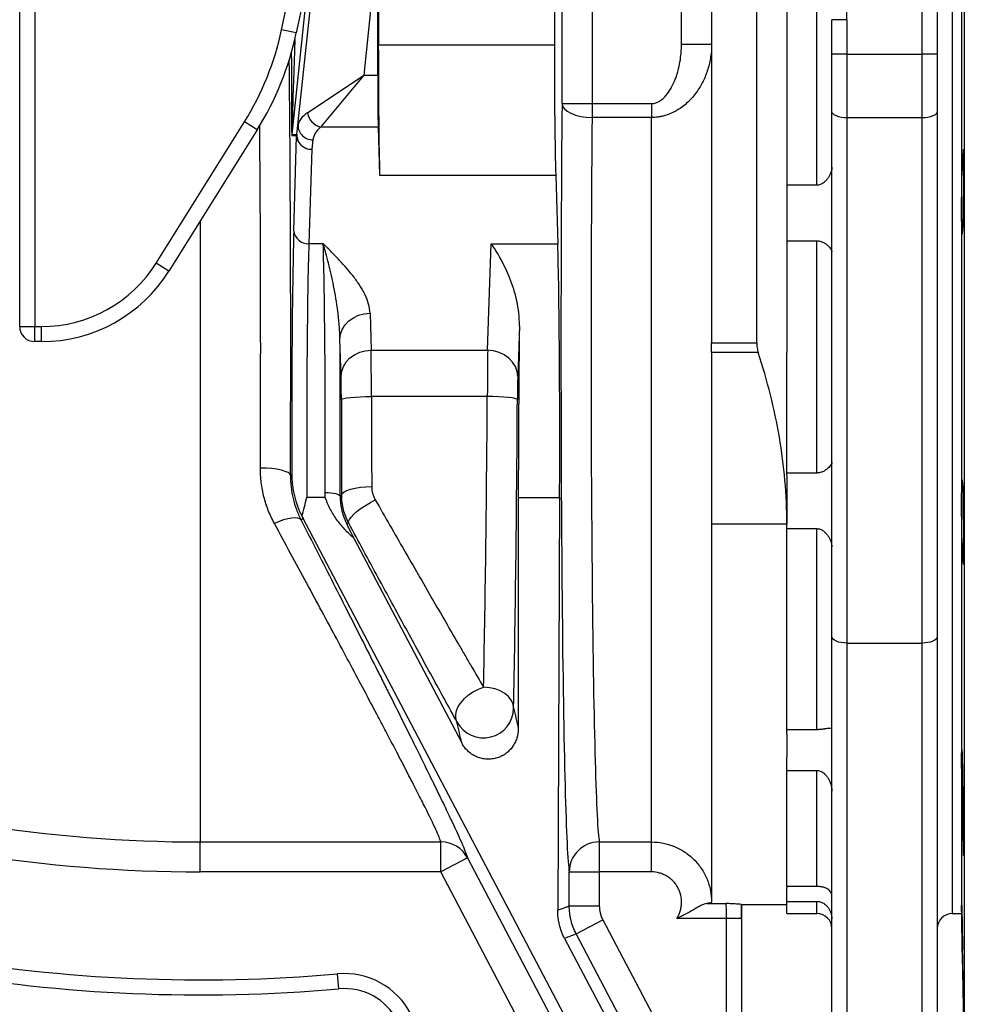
# Model space of a CAD drawing. Header units: millimetres. Extents: x 9 to 1898, y 9 to 2069.
# Tile 5 of 17: x 499 to 813, y 181 to 508. Entities that reach past the tile are written whole.
import ezdxf

# ---------------------------------------------------------------- set-up
doc = ezdxf.new("R2010")
doc.units = ezdxf.units.MM

msp = doc.modelspace()

# ---------------------------------------------------------------- linework, layer by layer
at = {"color": 7, "linetype": 'Continuous', "lineweight": 25}
for p, q in [((798.6, 496.54), (798.6, 640.95)), ((803.6, 640.95), (803.6, 496.54)), ((812.6, 635.95), (812.6, 155.95)), ((498.6, 406.04), (498.6, 595.95)), ((503.6, 595.95), (503.6, 406.04)), ((808.6, 580.95), (808.6, 210.95)), ((811.64, 580.95), (811.64, 210.95)), ((743.6, 400.62), (743.6, 551.34)), ((753.6, 543.74), (753.6, 397.44)), ((585.66, 504.66), (593.84, 543.16)), ((597.89, 538.15), (590.55, 503.62)), ((591.11, 472.96), (597.79, 536.49)), ((617.6, 533.65), (612.97, 489.6)), ((617.6, 489.6), (617.6, 533.65)), ((718.6, 499.92), (718.6, 529.31)), ((617.82, 524.01), (617.82, 499.71)), ((676.34, 524.01), (676.34, 499.71)), ((678.88, 480.17), (678.88, 526.31)), ((688.87, 526.22), (688.87, 480.17)), ((728.6, 517.25), (728.6, 400.62)), ((763.6, 453.01), (763.6, 519.82)), ((773.6, 508.03), (768.6, 508.03)), ((768.6, 496.54), (768.6, 508.03)), ((773.6, 508.03), (773.6, 496.54)), ((590.55, 503.62), (585.66, 504.66)), ((617.82, 499.71), (676.34, 499.71)), ((718.6, 499.92), (728.6, 499.92)), ((773.6, 496.54), (768.6, 496.54)), ((768.6, 477.53), (768.6, 496.54)), ((773.6, 496.54), (798.6, 496.54)), ((773.6, 496.54), (773.6, 475.41)), ((803.6, 496.54), (798.6, 496.54)), ((798.6, 475.41), (798.6, 496.54)), ((803.6, 496.54), (803.6, 477.53)), ((594.24, 477.07), (612.97, 489.6)), ((612.97, 489.6), (598.54, 472.28)), ((612.97, 489.6), (617.6, 489.6)), ((678.88, 480.17), (688.87, 480.17)), ((688.87, 480.17), (688.87, 475.53)), ((688.87, 480.17), (708.6, 480.17)), ((708.6, 480.17), (708.6, 475.53)), ((708.6, 475.53), (688.87, 475.53)), ((708.6, 234.75), (708.6, 475.53)), ((768.6, 302.97), (768.6, 477.53)), ((798.6, 475.41), (773.6, 475.41)), ((773.6, 475.41), (773.6, 300.86)), ((798.6, 300.86), (798.6, 475.41)), ((803.6, 477.53), (803.6, 302.97)), ((543.97, 427.15), (573.31, 474.09)), ((577.55, 471.44), (548.21, 424.5)), ((577.55, 471.44), (573.31, 474.09)), ((590.69, 469.83), (591.11, 472.96)), ((617.78, 472.28), (598.54, 472.28)), ((617.78, 472.28), (618.26, 456.41)), ((590.66, 469.31), (589.05, 469.39)), ((589.07, 469.92), (590.69, 469.83)), ((589.71, 437.91), (590.66, 469.31)), ((596.09, 468.1), (595.66, 464.98)), ((595.66, 464.98), (594.71, 433.58)), ((618.26, 456.41), (676.78, 456.41)), ((676.78, 456.41), (677.47, 433.58)), ((812.02, 457.97), (812.4, 457.97)), ((763.6, 453.01), (753.6, 453.01)), ((812.25, 440.82), (812.02, 440.82)), ((599.49, 433.58), (594.71, 433.58)), ((654.16, 398.16), (655.36, 433.58)), ((655.36, 433.58), (677.47, 433.58)), ((753.6, 434.52), (763.6, 434.52)), ((763.6, 357.37), (763.6, 434.52)), ((548.21, 424.5), (543.97, 427.15)), ((615.06, 410.47), (615.43, 398.16)), ((498.6, 406.04), (503.6, 406.04)), ((503.6, 406.04), (505.89, 406.04)), ((503.6, 401.04), (503.6, 406.04)), ((505.89, 401.04), (505.89, 406.04)), ((664.73, 406.29), (664.16, 389.45)), ((505.89, 401.04), (503.6, 401.04)), ((605.43, 389.5), (605.06, 401.81)), ((728.6, 400.62), (743.6, 400.62)), ((728.6, 397.37), (728.6, 400.62)), ((615.43, 398.16), (654.16, 398.16)), ((744.11, 397.37), (728.6, 397.37)), ((728.6, 397.37), (728.6, 340.44)), ((753.6, 357.37), (753.6, 397.44)), ((654.04, 382.79), (615.52, 382.79)), ((588.61, 356.6), (589.03, 356.94)), ((753.6, 356.52), (753.6, 357.37)), ((763.6, 357.37), (753.6, 357.37)), ((753.6, 356.52), (753.6, 340.44)), ((812.02, 351.07), (812.25, 351.07)), ((600.2, 349.22), (594.06, 349.22)), ((605.15, 349.69), (605.63, 350.06)), ((664.34, 349.22), (664.34, 272.42)), ((664.34, 349.22), (678.08, 349.22)), ((678.08, 349.22), (677.44, 212.13)), ((592.79, 342.3), (592.12, 341.72)), ((751.23, 41.36), (592.79, 342.3)), ((728.6, 340.44), (753.6, 340.44)), ((728.6, 340.44), (728.6, 214.76)), ((753.6, 338.89), (753.6, 340.44)), ((753.6, 338.89), (763.6, 338.89)), ((753.6, 272.07), (753.6, 338.89)), ((763.6, 272.07), (763.6, 338.89)), ((609.71, 335.72), (645.54, 267.67)), ((812.4, 333.93), (812.02, 333.93)), ((768.6, 175.95), (768.6, 302.97)), ((803.6, 302.97), (803.6, 175.95)), ((773.6, 300.86), (798.6, 300.86)), ((763.6, 272.07), (753.6, 272.07)), ((753.6, 270.54), (753.6, 272.07)), ((753.6, 270.54), (753.6, 263.09)), ((753.6, 258.54), (753.6, 263.09)), ((753.6, 258.54), (763.6, 258.54)), ((753.6, 219.97), (753.6, 258.54)), ((763.6, 219.97), (763.6, 258.54)), ((812.02, 256.21), (812.03, 256.21)), ((812.34, 243.66), (812.02, 243.66)), ((558.6, 234.75), (638.61, 234.75)), ((558.6, 224.8), (558.6, 234.75)), ((638.61, 224.8), (638.61, 234.75)), ((691.27, 234.75), (708.6, 234.75)), ((691.27, 234.75), (691.27, 224.8)), ((708.6, 224.8), (708.6, 234.75)), ((647.46, 229.46), (638.61, 224.8)), ((638.61, 224.8), (558.6, 224.8)), ((731.29, 48.69), (638.61, 224.8)), ((681.28, 213.54), (681.28, 224.8)), ((681.28, 224.8), (691.27, 224.8)), ((691.27, 224.8), (691.27, 213.54)), ((708.6, 224.8), (691.27, 224.8)), ((753.6, 219.97), (753.6, 219.55)), ((763.6, 219.97), (753.6, 219.97)), ((753.6, 215.01), (753.6, 219.55)), ((681.28, 213.54), (691.27, 213.54)), ((727.06, 214.33), (733.39, 214.33)), ((738.6, 213.93), (753.6, 213.93)), ((738.6, 157.95), (738.6, 213.93)), ((753.6, 215.01), (763.6, 215.01)), ((753.6, 210.95), (753.6, 215.01)), ((753.6, 210.95), (763.6, 210.95)), ((808.6, 210.95), (811.64, 210.95)), ((811.64, 210.95), (812.6, 155.95)), ((683.58, 204.22), (692.43, 208.88)), ((692.43, 208.88), (776.8, 48.69)), ((733.56, 209.34), (717.02, 209.34)), ((738.56, 209.34), (733.56, 209.34)), ((733.56, 157.95), (733.56, 209.34)), ((738.56, 209.34), (738.56, 157.95)), ((679.74, 202.72), (765.75, 39.35)), ((604.72, 185.96), (604.28, 190.94))]:
    msp.add_line(p, q, dxfattribs=at)
at = {"color": 1, "linetype": 'Continuous', "lineweight": 25}
for p, q in [((594.64, 522.88), (589.07, 469.92)), ((558.6, 441.12), (558.6, 234.75)), ((773.6, 300.86), (773.6, 170.95)), ((798.6, 170.95), (798.6, 300.86)), ((763.6, 210.95), (763.6, 215.01))]:
    msp.add_line(p, q, dxfattribs=at)
at = {"color": 7, "linetype": 'Continuous', "lineweight": 25, "flags": 128}
for points in [[(678.88, 480.17), (679.09, 479.27), (679.68, 478.41), (680.61, 477.61), (681.86, 476.91), (683.37, 476.33), (685.08, 475.9), (686.94, 475.63), (688.87, 475.53)], [(773.6, 475.41), (772.63, 475.45), (771.69, 475.57), (770.82, 475.77), (770.07, 476.03), (769.44, 476.35), (768.98, 476.72), (768.7, 477.11), (768.6, 477.53)], [(803.6, 477.53), (803.51, 477.11), (803.22, 476.72), (802.76, 476.35), (802.14, 476.03), (801.38, 475.77), (800.51, 475.57), (799.58, 475.45), (798.6, 475.41)], [(812.13, 438.9), (812.15, 438.88), (812.18, 439.22), (812.22, 439.91), (812.26, 440.94), (812.3, 442.66), (812.33, 444.33), (812.36, 446.22), (812.38, 448.27), (812.39, 450.41), (812.4, 452.6), (812.41, 454.77), (812.41, 456.86), (812.4, 458.8), (812.39, 460.55), (812.37, 462.05), (812.34, 463.25), (812.31, 464.14), (812.28, 464.68), (812.25, 464.85), (812.21, 464.66), (812.17, 464.1), (812.13, 463.19), (812.1, 461.96), (812.06, 460.45), (812.03, 458.69), (812.02, 457.97), (812.02, 457.97)], [(605.06, 401.81), (605.27, 403.49), (605.85, 405.1), (606.78, 406.59), (608.02, 407.9), (609.53, 408.98), (611.25, 409.79), (613.12, 410.29), (615.06, 410.47)], [(605.43, 389.5), (605.64, 391.18), (606.22, 392.8), (607.15, 394.29), (608.39, 395.6), (609.9, 396.67), (611.63, 397.48), (613.49, 397.98), (615.43, 398.16)], [(664.16, 389.45), (663.96, 391.14), (663.39, 392.76), (662.46, 394.26), (661.22, 395.58), (659.7, 396.66), (657.98, 397.47), (656.11, 397.98), (654.16, 398.16)], [(605.52, 381.82), (605.74, 382.01), (606.33, 382.19), (607.26, 382.35), (608.51, 382.5), (610.02, 382.62), (611.73, 382.72), (613.59, 382.77), (615.52, 382.79)], [(664.04, 381.77), (663.82, 381.96), (663.23, 382.15), (662.3, 382.32), (661.06, 382.47), (659.55, 382.6), (657.83, 382.7), (655.97, 382.76), (654.04, 382.79)], [(588.61, 356.6), (588.39, 357.07), (587.8, 357.51), (586.86, 357.93), (585.62, 358.29), (584.11, 358.6), (582.4, 358.82), (580.54, 358.96), (578.61, 359.02)], [(600.15, 350.88), (601.11, 350.85), (602.04, 350.78), (602.9, 350.67), (603.65, 350.52), (604.28, 350.34), (604.74, 350.14), (605.04, 349.92), (605.15, 349.69)], [(605.63, 350.06), (605.85, 350.6), (606.43, 351.12), (607.37, 351.59), (608.61, 352.02), (610.12, 352.36), (611.84, 352.62), (613.69, 352.79), (615.62, 352.85)], [(812.25, 327.09), (812.26, 327.07), (812.3, 327.41), (812.33, 328.1), (812.35, 329.13), (812.38, 330.85), (812.4, 332.52), (812.41, 334.41), (812.41, 336.46), (812.41, 338.6), (812.4, 340.79), (812.38, 342.96), (812.36, 345.05), (812.34, 346.99), (812.31, 348.73), (812.28, 350.23), (812.24, 351.44), (812.21, 352.33), (812.17, 352.87), (812.13, 353.04), (812.09, 352.85), (812.06, 352.29), (812.02, 351.07), (812.02, 351.07)], [(607.99, 340.69), (607.94, 341.24), (608.21, 341.94), (608.78, 342.75), (609.63, 343.67), (610.74, 344.64), (612.06, 345.64), (613.55, 346.63), (615.16, 347.57), (616.82, 348.44)], [(592.12, 341.72), (591.7, 342.13), (591.03, 342.38), (590.13, 342.47), (589.02, 342.4), (587.74, 342.18), (586.32, 341.8), (584.81, 341.28), (583.26, 340.64)], [(607.99, 340.69), (607.51, 340.3), (607.43, 340.24)], [(773.6, 300.86), (772.63, 300.9), (771.69, 301.02), (770.82, 301.21), (770.07, 301.48), (769.44, 301.8), (768.98, 302.16), (768.7, 302.56), (768.6, 302.97)], [(803.6, 302.97), (803.51, 302.56), (803.22, 302.16), (802.76, 301.8), (802.14, 301.48), (801.38, 301.21), (800.51, 301.02), (799.58, 300.9), (798.6, 300.86)], [(643.96, 274.65), (643.59, 275.79), (643.54, 277.06), (643.82, 278.41), (644.41, 279.79), (645.3, 281.15), (646.46, 282.45), (647.84, 283.65), (649.39, 284.68), (651.06, 285.53), (652.8, 286.16)], [(662.8, 279.28), (662.59, 280.61), (662.01, 281.89), (661.08, 283.07), (659.83, 284.11), (658.32, 284.96), (656.6, 285.61), (654.74, 286.01), (652.8, 286.16)], [(647.46, 229.46), (656.77, 211.76), (694.03, 140.96), (744, 46.01)], [(767.95, 44.03), (758.63, 61.72), (739.99, 97.11), (721.35, 132.5), (702.47, 168.36), (683.58, 204.22)]]:
    msp.add_lwpolyline(points, dxfattribs=at)
at = {"color": 7, "linetype": 'Continuous', "lineweight": 25}
for centre, radius, start, end in [((492.82, 524.39), 94.91, 328, 348), ((492.82, 524.39), 99.91, 328, 348), ((600.35, 478.24), 6.22, 190.8711, 253.1289), ((595.93, 472.92), 4.81, 179.5112, 271.8786), ((594.05, 469.39), 5, 174.0009, 179.9991), ((595.66, 469.31), 5, 174.0009, 179.9991), ((595.4, 469.72), 4.75, 184.9804, 273.2242), ((595.51, 469.79), 4.81, 179.5112, 271.8786), ((594.45, 438.32), 4.75, 184.9804, 273.2242), ((505.89, 450.95), 44.91, 270, 328), ((505.89, 450.95), 49.91, 270, 328), ((503.6, 406.04), 5, 180, 270), ((558.6, 708.93), 474.17, 233.7778, 270), ((558.6, 708.93), 484.12, 233.7778, 270), ((652.79, 279.36), 10.01, 208.0885, 359.5733), ((558.6, 708.93), 520, 245.1619, 275.0399), ((558.6, 708.93), 525, 245.1619, 275.0399), ((638.65, 224.79), 9.97, 27.9608, 90.2472), ((691.27, 224.76), 9.99, 89.9778, 179.743), ((763.6, 205.95), 5, 0, 90), ((808.6, 205.95), 5, 90, 180), ((606.48, 166.03), 25, 27.7657, 95.0399), ((606.48, 166.03), 20, 27.7657, 95.0399)]:
    msp.add_arc(centre, radius, start, end, dxfattribs=at)
for centre, major_axis, ratio, start_param, end_param in [((718.6, 508.03), (0, -55.01), 0.999848, 1.570796, 3.141593), ((618.69, 499.71), (0, 50), 0.017455, 1.570796, 2.617994), ((677.21, 499.71), (0, 50), 0.017455, 1.570796, 2.617994), ((617.95, 489.6), (0, 20), 0.017455, 1.570796, 2.617994), ((681.58, 398.93), (0, 175), 0.017455, 1.08803, 3.041425), ((611.15, 472.28), (20.08, -0.16), 0.432091, 2.576065, 3.08221), ((691.58, 398.93), (0, 165), 0.018513, 1.08803, 3.041425), ((611.15, 467.95), (15.1, 0.77), 0.571093, 2.52844, 3.034585), ((590.41, 368.63), (0, 80), 0.017455, 0.523599, 1.717389), ((595.41, 368.63), (0, 75), 0.018619, 0.523599, 1.832596), ((598.79, 368.63), (0, 75), 0.018619, 4.473431, 5.759587), ((676.81, 368.63), (0, 75), 0.017455, 4.45059, 5.759587), ((665.65, 368.63), (0.34, 75), 0.01686, 1.044781, 1.832672), ((603.79, 368.63), (0, 80), 0.017455, 4.473431, 5.14003), ((615.34, 380.84), (0, 20), 0.008728, 4.810318, 5.759587), ((654.21, 380.84), (0.05, 20), 0.00843, 0.523618, 1.472886), ((605.35, 380.84), (0, 10), 0.017455, 4.810318, 5.759587), ((664.2, 380.79), (0.05, 10), 0.01686, 0.523675, 1.472944), ((608.56, 398.93), (0, 175), 0.017455, 1.668725, 1.853814), ((618.56, 398.93), (0, 165), 0.018513, 1.668725, 1.853814), ((651.18, 398.93), (0.79, 165), 0.017882, 3.960032, 4.614546), ((661.18, 398.88), (0.79, 175), 0.01686, 3.960022, 4.614536), ((733.38, 209.34), (0, 5), 0.03491, 4.712389, 6.217348), ((738.6, 398.93), (0, 185), 0.017455, 3.121475, 3.141593), ((738.38, 209.34), (0, 10), 0.017455, 4.712389, 5.193293)]:
    msp.add_ellipse(centre, major_axis=major_axis, ratio=ratio, start_param=start_param, end_param=end_param, dxfattribs=at)
at = {"color": 1, "linetype": 'Continuous', "lineweight": 25}
for centre, major_axis, ratio, start_param, end_param in [((594.05, 612.92), (4.98, 143), 0.001223, 2.464579, 3.141603), ((585.64, 398.93), (0, 175), 0.017455, 4.468086, 5.291145), ((589.05, 612.92), (0, 143.52), 0.001824, 2.511289, 3.141497), ((575.65, 398.93), (0, 165), 0.018513, 4.468086, 5.176558)]:
    msp.add_ellipse(centre, major_axis=major_axis, ratio=ratio, start_param=start_param, end_param=end_param, dxfattribs=at)
at = {"color": 7, "linetype": 'Continuous', "lineweight": 25}
for points, knots in [([(728.6, 499.92), (728.6, 498.49), (728.49, 497.08), (728.07, 494.29), (727.76, 492.91), (727.13, 490.86), (726.89, 490.18), (726.36, 488.86), (726.07, 488.2), (725.13, 486.29), (724.41, 485.07), (723.15, 483.33), (722.7, 482.76), (721.99, 481.93), (721.74, 481.66), (721.23, 481.13), (720.97, 480.87), (719.64, 479.62), (718.48, 478.72), (716.87, 477.77), (716.54, 477.59), (715.88, 477.24), (715.54, 477.08), (714.52, 476.63), (713.82, 476.38), (712.73, 476.06), (712.37, 475.97), (711.63, 475.81), (711.25, 475.74), (710.12, 475.58), (709.37, 475.53), (708.6, 475.53)], [0, 0, 0, 0, 0.125, 0.125, 0.25, 0.25, 0.3125, 0.3125, 0.375, 0.375, 0.5, 0.5, 0.5625, 0.5625, 0.59375, 0.59375, 0.625, 0.625, 0.75, 0.75, 0.78125, 0.78125, 0.8125, 0.8125, 0.875, 0.875, 0.90625, 0.90625, 0.9375, 0.9375, 1, 1, 1, 1]), ([(708.6, 480.17), (709.11, 480.17), (709.6, 480.25), (710.32, 480.48), (710.56, 480.58), (711.01, 480.79), (711.23, 480.91), (711.86, 481.31), (712.26, 481.63), (712.99, 482.31), (713.33, 482.68), (713.96, 483.45), (714.25, 483.85), (714.8, 484.69), (715.05, 485.12), (715.76, 486.43), (716.17, 487.33), (716.7, 488.72), (716.87, 489.19), (717.18, 490.14), (717.32, 490.62), (717.71, 492.06), (717.92, 493.03), (718.43, 495.95), (718.6, 497.92), (718.6, 499.92)], [0, 0, 0, 0, 0.0625, 0.0625, 0.09375, 0.09375, 0.125, 0.125, 0.1875, 0.1875, 0.25, 0.25, 0.3125, 0.3125, 0.375, 0.375, 0.5, 0.5, 0.5625, 0.5625, 0.625, 0.625, 0.75, 0.75, 1, 1, 1, 1]), ([(768.6, 459.06), (768.6, 458.76), (768.57, 458.45), (768.45, 457.83), (768.36, 457.51), (768.13, 456.89), (767.99, 456.58), (767.66, 455.96), (767.48, 455.65), (767.06, 455.07), (766.83, 454.78), (766.45, 454.38), (766.32, 454.25), (766.04, 454.01), (765.89, 453.89), (765.59, 453.66), (765.43, 453.56), (765.09, 453.37), (764.92, 453.29), (764.55, 453.15), (764.37, 453.1), (763.99, 453.02), (763.8, 453.01), (763.6, 453.01)], [0, 0, 0, 0, 0.125, 0.125, 0.25, 0.25, 0.375, 0.375, 0.5, 0.5, 0.625, 0.625, 0.6875, 0.6875, 0.75, 0.75, 0.8125, 0.8125, 0.875, 0.875, 0.9375, 0.9375, 1, 1, 1, 1]), ([(812.02, 440.82), (812.01, 440.43), (812.01, 440.05), (811.99, 439.36), (811.97, 438.72), (811.96, 438.19), (811.95, 437.84), (811.94, 437.73), (811.93, 437.53), (811.93, 437.43), (811.92, 437.18), (811.91, 437.05), (811.89, 436.89), (811.89, 436.85), (811.88, 436.78), (811.88, 436.75), (811.85, 436.67), (811.84, 436.74), (811.81, 437.05), (811.8, 437.19), (811.79, 437.53), (811.78, 437.74), (811.77, 438.2), (811.76, 438.47), (811.75, 439.06), (811.75, 439.38), (811.74, 440.07), (811.73, 440.44), (811.72, 441.24), (811.72, 441.66), (811.72, 442.52), (811.71, 442.97), (811.71, 443.9), (811.71, 444.38), (811.71, 445.36), (811.71, 445.85), (811.71, 446.85), (811.72, 447.36), (811.72, 448.88), (811.73, 449.88), (811.75, 451.33), (811.75, 451.81), (811.76, 452.73), (811.77, 453.17), (811.78, 453.81), (811.78, 454.02), (811.79, 454.43), (811.79, 454.63), (811.8, 455.21), (811.81, 455.57), (811.83, 456.24), (811.84, 456.55), (811.85, 456.97), (811.85, 457.11), (811.86, 457.36), (811.87, 457.48), (811.88, 457.81), (811.89, 458), (811.9, 458.24), (811.91, 458.31), (811.92, 458.43), (811.92, 458.49), (811.94, 458.72), (811.96, 458.76), (811.98, 458.64), (811.98, 458.6), (811.99, 458.52), (811.99, 458.47), (812.01, 458.3), (812.01, 458.15), (812.02, 457.97)], [0, 0, 0, 0, 0.03125, 0.03125, 0.0625, 0.09375, 0.09375, 0.109375, 0.109375, 0.125, 0.125, 0.15625, 0.15625, 0.171875, 0.171875, 0.1875, 0.1875, 0.25, 0.25, 0.28125, 0.28125, 0.3125, 0.3125, 0.34375, 0.34375, 0.375, 0.375, 0.40625, 0.40625, 0.4375, 0.4375, 0.46875, 0.46875, 0.5, 0.5, 0.53125, 0.53125, 0.5625, 0.5625, 0.625, 0.625, 0.65625, 0.65625, 0.6875, 0.6875, 0.703125, 0.703125, 0.71875, 0.71875, 0.75, 0.75, 0.78125, 0.78125, 0.796875, 0.796875, 0.8125, 0.8125, 0.84375, 0.84375, 0.859375, 0.859375, 0.875, 0.875, 0.9375, 0.9375, 0.953125, 0.953125, 0.96875, 0.96875, 1, 1, 1, 1]), ([(812.02, 440.82), (812.03, 440.56), (812.03, 440.32), (812.05, 439.89), (812.05, 439.71), (812.08, 439.23), (812.09, 439.02), (812.11, 438.92)], [0, 0, 0, 0, 0.25, 0.25, 0.5, 0.5, 1, 1, 1, 1]), ([(615.06, 410.47), (615.03, 411.5), (614.85, 412.52), (614.29, 414.55), (613.91, 415.55), (612.97, 417.53), (612.41, 418.52), (611.48, 419.99), (611.15, 420.48), (610.47, 421.44), (610.12, 421.93), (608.28, 424.32), (606.63, 426.2), (604.02, 428.98), (603.13, 429.9), (601.77, 431.28), (601.09, 431.97), (600.29, 432.78), (599.95, 433.12), (599.72, 433.35), (599.6, 433.47), (599.49, 433.58)], [0, 0, 0, 0, 0.125, 0.125, 0.25, 0.25, 0.375, 0.375, 0.4375, 0.4375, 0.5, 0.5, 0.75, 0.75, 0.875, 0.875, 0.9375, 0.96875, 0.984375, 0.984375, 1, 1, 1, 1]), ([(605.06, 401.81), (605.04, 403.4), (604.95, 404.97), (604.7, 408.06), (604.54, 409.58), (603.97, 414.04), (603.49, 416.87), (602.45, 422.21), (601.88, 424.72), (601.01, 428.23), (600.71, 429.36), (600.25, 430.99), (600.03, 431.79), (599.8, 432.57), (599.64, 433.08), (599.57, 433.33), (599.49, 433.58)], [0, 0, 0, 0, 0.125, 0.125, 0.25, 0.25, 0.5, 0.5, 0.75, 0.75, 0.875, 0.875, 0.9375, 0.96875, 0.96875, 1, 1, 1, 1]), ([(664.73, 406.29), (664.75, 407.76), (664.66, 409.19), (664.35, 411.97), (664.12, 413.32), (663.55, 415.94), (663.21, 417.21), (662.44, 419.68), (662.02, 420.87), (660.68, 424.28), (659.68, 426.37), (658.1, 429.26), (657.56, 430.18), (656.74, 431.5), (656.46, 431.93), (656.05, 432.56), (655.84, 432.87), (655.63, 433.18), (655.49, 433.38), (655.42, 433.48), (655.36, 433.58)], [0, 0, 0, 0, 0.125, 0.125, 0.25, 0.25, 0.375, 0.375, 0.5, 0.5, 0.75, 0.75, 0.875, 0.875, 0.9375, 0.9375, 0.96875, 0.984375, 0.984375, 1, 1, 1, 1]), ([(763.6, 434.52), (763.79, 434.52), (763.99, 434.51), (764.37, 434.46), (764.55, 434.42), (764.92, 434.32), (765.09, 434.27), (765.42, 434.14), (765.59, 434.06), (766.05, 433.83), (766.32, 433.66), (766.83, 433.31), (767.07, 433.12), (767.48, 432.75), (767.67, 432.56), (767.99, 432.2), (768.13, 432.02), (768.47, 431.49), (768.6, 431.18), (768.6, 430.9)], [0, 0, 0, 0, 0.0625, 0.0625, 0.125, 0.125, 0.1875, 0.1875, 0.25, 0.25, 0.375, 0.375, 0.5, 0.5, 0.625, 0.625, 0.75, 0.75, 1, 1, 1, 1]), ([(743.6, 400.62), (743.6, 400.05), (743.65, 399.5), (743.82, 398.41), (743.95, 397.88), (744.11, 397.37)], [0, 0, 0, 0, 0.5, 0.5, 1, 1, 1, 1]), ([(753.6, 340.44), (753.6, 350.17), (752.74, 359.77), (749.51, 378.74), (747.13, 388.1), (744.11, 397.37)], [0, 0, 0, 0, 0.5, 0.5, 1, 1, 1, 1]), ([(768.6, 361), (768.6, 360.86), (768.57, 360.71), (768.45, 360.39), (768.36, 360.22), (768.13, 359.88), (767.99, 359.7), (767.67, 359.33), (767.48, 359.14), (767.06, 358.77), (766.83, 358.59), (766.45, 358.32), (766.32, 358.23), (766.04, 358.07), (765.89, 357.98), (765.59, 357.83), (765.43, 357.76), (765.09, 357.63), (764.92, 357.57), (764.56, 357.47), (764.37, 357.44), (763.99, 357.38), (763.8, 357.37), (763.6, 357.37)], [0, 0, 0, 0, 0.125, 0.125, 0.25, 0.25, 0.375, 0.375, 0.5, 0.5, 0.625, 0.625, 0.6875, 0.6875, 0.75, 0.75, 0.8125, 0.8125, 0.875, 0.875, 0.9375, 0.9375, 1, 1, 1, 1]), ([(583.26, 340.64), (582.5, 342.04), (581.83, 343.47), (580.67, 346.41), (580.19, 347.91), (579.6, 350.22), (579.42, 350.99), (579.12, 352.57), (579, 353.37), (578.7, 355.77), (578.6, 357.39), (578.61, 359.02)], [0, 0, 0, 0, 0.25, 0.25, 0.5, 0.5, 0.625, 0.625, 0.75, 0.75, 1, 1, 1, 1]), ([(589.03, 356.94), (589.03, 356.79), (589.04, 356.64), (589.04, 356.33), (589.06, 355.87), (589.08, 355.42), (589.14, 354.51), (589.2, 353.91), (589.43, 352.13), (589.64, 350.95), (590.21, 348.62), (590.57, 347.46), (591.4, 345.19), (591.89, 344.07), (592.45, 342.96)], [0, 0, 0, 0, 0.03125, 0.03125, 0.0625, 0.125, 0.125, 0.25, 0.25, 0.5, 0.5, 0.75, 0.75, 1, 1, 1, 1]), ([(588.61, 356.6), (588.59, 353.95), (588.9, 351.39), (589.78, 347.66), (590.15, 346.44), (591.03, 344.03), (591.54, 342.86), (592.12, 341.72)], [0, 0, 0, 0, 0.5, 0.5, 0.75, 0.75, 1, 1, 1, 1]), ([(812.02, 333.93), (812.01, 333.75), (812.01, 333.6), (811.99, 333.37), (811.98, 333.28), (811.96, 333.14), (811.94, 333.18), (811.92, 333.45), (811.91, 333.58), (811.89, 333.89), (811.88, 334.08), (811.87, 334.41), (811.86, 334.53), (811.85, 334.79), (811.85, 334.92), (811.84, 335.35), (811.82, 335.97), (811.8, 336.69), (811.79, 337.27), (811.79, 337.47), (811.78, 337.88), (811.78, 338.09), (811.77, 338.73), (811.76, 339.17), (811.75, 339.85), (811.75, 340.09), (811.75, 340.56), (811.74, 340.81), (811.73, 342.02), (811.72, 343.01), (811.72, 344.54), (811.71, 345.05), (811.71, 346.04), (811.71, 346.54), (811.71, 347.51), (811.71, 348), (811.71, 348.93), (811.72, 349.38), (811.72, 350.24), (811.72, 350.66), (811.73, 351.45), (811.74, 351.82), (811.75, 352.52), (811.75, 352.84), (811.76, 353.42), (811.77, 353.69), (811.78, 354.16), (811.79, 354.36), (811.8, 354.7), (811.81, 354.84), (811.84, 355.16), (811.85, 355.23), (811.88, 355.12), (811.89, 355.06), (811.91, 354.85), (811.92, 354.71), (811.93, 354.46), (811.93, 354.37), (811.94, 354.16), (811.95, 354.05), (811.96, 353.7), (811.97, 353.44), (811.98, 352.86), (811.99, 352.54), (812, 352.02), (812.01, 351.83), (812.01, 351.46), (812.02, 351.27), (812.02, 351.07)], [0, 0, 0, 0, 0.03125, 0.03125, 0.0625, 0.0625, 0.125, 0.125, 0.15625, 0.15625, 0.1875, 0.1875, 0.203125, 0.203125, 0.21875, 0.21875, 0.25, 0.28125, 0.28125, 0.296875, 0.296875, 0.3125, 0.3125, 0.34375, 0.34375, 0.359375, 0.359375, 0.375, 0.375, 0.4375, 0.4375, 0.46875, 0.46875, 0.5, 0.5, 0.53125, 0.53125, 0.5625, 0.5625, 0.59375, 0.59375, 0.625, 0.625, 0.65625, 0.65625, 0.6875, 0.6875, 0.71875, 0.71875, 0.75, 0.75, 0.8125, 0.8125, 0.84375, 0.84375, 0.875, 0.875, 0.890625, 0.890625, 0.90625, 0.90625, 0.9375, 0.9375, 0.96875, 0.96875, 0.984375, 0.984375, 1, 1, 1, 1]), ([(615.62, 352.85), (615.63, 352.07), (615.73, 351.32), (616.03, 350.21), (616.16, 349.84), (616.46, 349.13), (616.63, 348.78), (616.82, 348.44)], [0, 0, 0, 0, 0.5, 0.5, 0.75, 0.75, 1, 1, 1, 1]), ([(609.71, 335.72), (608.63, 336.63), (607.62, 337.59), (605.73, 339.63), (604.85, 340.7), (603.63, 342.4), (603.25, 342.98), (602.51, 344.16), (602.17, 344.77), (601.52, 346), (601.22, 346.63), (600.81, 347.59), (600.68, 347.91), (600.49, 348.4), (600.43, 348.56), (600.31, 348.89), (600.26, 349.05), (600.2, 349.22)], [0, 0, 0, 0, 0.25, 0.25, 0.5, 0.5, 0.625, 0.625, 0.75, 0.75, 0.875, 0.875, 0.9375, 0.9375, 0.96875, 0.96875, 1, 1, 1, 1]), ([(605.15, 349.69), (605.14, 347.99), (605.34, 346.36), (605.92, 343.99), (606.15, 343.21), (606.73, 341.69), (607.06, 340.95), (607.43, 340.24)], [0, 0, 0, 0, 0.5, 0.5, 0.75, 0.75, 1, 1, 1, 1]), ([(607.99, 340.69), (607.22, 342.13), (606.64, 343.64), (606.14, 345.6), (606.05, 346), (605.9, 346.8), (605.83, 347.21), (605.68, 348.42), (605.63, 349.24), (605.63, 350.06)], [0, 0, 0, 0, 0.5, 0.5, 0.625, 0.625, 0.75, 0.75, 1, 1, 1, 1]), ([(616.82, 348.44), (620.08, 342.74), (623.28, 337.16), (629.56, 326.25), (632.63, 320.92), (638.64, 310.51), (641.58, 305.44), (645.17, 299.26), (645.88, 298.03), (647.3, 295.59), (648, 294.38), (650.09, 290.8), (651.46, 288.45), (652.8, 286.16)], [0, 0, 0, 0, 0.25, 0.25, 0.5, 0.5, 0.75, 0.75, 0.8125, 0.8125, 0.875, 0.875, 1, 1, 1, 1]), ([(638.61, 234.75), (638.37, 235.56), (637.79, 236.95), (636.03, 240.81), (634.84, 243.29), (632.96, 247.06), (632.56, 247.85), (631.74, 249.48), (631.31, 250.32), (629.98, 252.94), (629.02, 254.8), (625.98, 260.69), (623.71, 265.05), (620.58, 271.01), (619.94, 272.23), (618.63, 274.72), (617.96, 275.98), (615.93, 279.82), (614.53, 282.46), (610.21, 290.58), (607.17, 296.28), (602.37, 305.24), (600.73, 308.29), (597.37, 314.53), (595.67, 317.69), (590.48, 327.31), (586.92, 333.89), (583.26, 340.64)], [0, 0, 0, 0, 0.125, 0.125, 0.25, 0.25, 0.28125, 0.28125, 0.3125, 0.3125, 0.375, 0.375, 0.5, 0.5, 0.53125, 0.53125, 0.5625, 0.5625, 0.625, 0.625, 0.75, 0.75, 0.8125, 0.8125, 0.875, 0.875, 1, 1, 1, 1]), ([(592.12, 341.72), (595.82, 334.51), (599.39, 327.51), (606.3, 313.93), (609.63, 307.35), (614.45, 297.83), (616.02, 294.71), (618.33, 290.12), (619.09, 288.6), (620.59, 285.62), (621.33, 284.15), (624.94, 276.94), (627.63, 271.54), (632.58, 261.54), (634.85, 256.93), (637.4, 251.69), (637.9, 250.66), (638.86, 248.68), (639.32, 247.72), (640.65, 244.94), (641.47, 243.23), (643.69, 238.51), (644.87, 235.9), (646.2, 232.83), (646.56, 231.94), (646.99, 230.84), (647.11, 230.51), (647.32, 229.93), (647.4, 229.67), (647.46, 229.46)], [0, 0, 0, 0, 0.125, 0.125, 0.25, 0.25, 0.3125, 0.3125, 0.34375, 0.34375, 0.375, 0.375, 0.5, 0.5, 0.625, 0.625, 0.65625, 0.65625, 0.6875, 0.6875, 0.75, 0.75, 0.875, 0.875, 0.9375, 0.9375, 0.96875, 0.96875, 1, 1, 1, 1]), ([(643.96, 274.65), (641.29, 279.5), (638.53, 284.53), (632.84, 294.92), (629.91, 300.28), (623.91, 311.31), (620.82, 316.98), (616.08, 325.73), (614.48, 328.69), (611.25, 334.65), (609.63, 337.66), (607.99, 340.69)], [0, 0, 0, 0, 0.25, 0.25, 0.5, 0.5, 0.75, 0.75, 0.875, 0.875, 1, 1, 1, 1]), ([(763.6, 338.89), (763.79, 338.89), (763.99, 338.87), (764.37, 338.8), (764.55, 338.74), (764.92, 338.61), (765.09, 338.53), (765.42, 338.34), (765.59, 338.23), (766.05, 337.9), (766.32, 337.65), (766.83, 337.11), (767.07, 336.82), (767.48, 336.23), (767.67, 335.93), (767.99, 335.32), (768.13, 335), (768.47, 334.06), (768.6, 333.44), (768.6, 332.84)], [0, 0, 0, 0, 0.0625, 0.0625, 0.125, 0.125, 0.1875, 0.1875, 0.25, 0.25, 0.375, 0.375, 0.5, 0.5, 0.625, 0.625, 0.75, 0.75, 1, 1, 1, 1]), ([(812.02, 333.93), (812.03, 332.99), (812.05, 332.12), (812.07, 330.94), (812.08, 330.56), (812.1, 329.86), (812.11, 329.54), (812.12, 328.95), (812.13, 328.68), (812.15, 328.32), (812.15, 328.21), (812.16, 328), (812.17, 327.9), (812.19, 327.45), (812.21, 327.22), (812.23, 327.11)], [0, 0, 0, 0, 0.25, 0.25, 0.375, 0.375, 0.5, 0.5, 0.625, 0.625, 0.6875, 0.6875, 0.75, 0.75, 1, 1, 1, 1]), ([(664.34, 272.42), (664.34, 271.32), (664.17, 270.25), (663.75, 268.94), (663.65, 268.68), (663.44, 268.18), (663.32, 267.93), (662.95, 267.2), (662.66, 266.73), (662.17, 266.07), (661.99, 265.85), (661.63, 265.43), (661.44, 265.23), (660.84, 264.65), (660.41, 264.3), (659.49, 263.67), (659, 263.39), (657.98, 262.92), (657.45, 262.73), (656.37, 262.44), (655.8, 262.34), (654.67, 262.24), (654.11, 262.24), (652.99, 262.34), (652.42, 262.44), (651.33, 262.73), (650.81, 262.92), (650.04, 263.27), (649.79, 263.4), (649.3, 263.68), (649.06, 263.82), (648.37, 264.29), (647.94, 264.64), (647.33, 265.22), (647.14, 265.42), (646.77, 265.84), (646.59, 266.05), (646.09, 266.72), (645.8, 267.18), (645.54, 267.67)], [0, 0, 0, 0, 0.125, 0.125, 0.15625, 0.15625, 0.1875, 0.1875, 0.25, 0.25, 0.28125, 0.28125, 0.3125, 0.3125, 0.375, 0.375, 0.4375, 0.4375, 0.5, 0.5, 0.5625, 0.5625, 0.625, 0.625, 0.6875, 0.6875, 0.75, 0.75, 0.78125, 0.78125, 0.8125, 0.8125, 0.875, 0.875, 0.90625, 0.90625, 0.9375, 0.9375, 1, 1, 1, 1]), ([(768.6, 272.3), (768.6, 272.36), (768.57, 272.41), (768.45, 272.48), (768.36, 272.51), (768.13, 272.53), (767.99, 272.53), (767.66, 272.51), (767.48, 272.49), (767.06, 272.43), (766.83, 272.4), (766.45, 272.34), (766.32, 272.32), (766.04, 272.28), (765.89, 272.26), (765.59, 272.21), (765.43, 272.19), (765.09, 272.15), (764.92, 272.14), (764.55, 272.11), (764.37, 272.09), (763.99, 272.08), (763.8, 272.07), (763.6, 272.07)], [0, 0, 0, 0, 0.125, 0.125, 0.25, 0.25, 0.375, 0.375, 0.5, 0.5, 0.625, 0.625, 0.6875, 0.6875, 0.75, 0.75, 0.8125, 0.8125, 0.875, 0.875, 0.9375, 0.9375, 1, 1, 1, 1]), ([(812.02, 243.66), (812.01, 243.73), (812.01, 243.85), (811.99, 244.14), (811.98, 244.31), (811.97, 244.73), (811.96, 244.97), (811.94, 245.52), (811.93, 245.82), (811.92, 246.47), (811.91, 246.82), (811.89, 247.57), (811.88, 247.98), (811.86, 248.82), (811.85, 249.25), (811.84, 250.16), (811.83, 250.63), (811.8, 252.08), (811.79, 253.07), (811.77, 254.33), (811.77, 254.59), (811.76, 255.09), (811.76, 255.35), (811.75, 256.1), (811.75, 256.59), (811.74, 257.33), (811.74, 257.57), (811.73, 258.06), (811.73, 258.3), (811.72, 259.01), (811.72, 259.92), (811.71, 260.76), (811.71, 261.37), (811.71, 261.56), (811.71, 261.95), (811.71, 262.13), (811.71, 262.66), (811.71, 262.99), (811.71, 263.45), (811.71, 263.6), (811.72, 263.87), (811.72, 264.01), (811.72, 264.62), (811.73, 264.99), (811.75, 265.34), (811.75, 265.43), (811.76, 265.52), (811.77, 265.54), (811.78, 265.5), (811.79, 265.44), (811.8, 265.26), (811.81, 265.14), (811.83, 264.82), (811.84, 264.64), (811.85, 264.19), (811.86, 263.94), (811.88, 263.37), (811.89, 263.07), (811.91, 262.39), (811.92, 262.03), (811.93, 261.26), (811.94, 260.85), (811.96, 260), (811.97, 259.56), (811.99, 258.17), (812.01, 257.2), (812.02, 256.21)], [0, 0, 0, 0, 0.03125, 0.03125, 0.0625, 0.0625, 0.09375, 0.09375, 0.125, 0.125, 0.15625, 0.15625, 0.1875, 0.1875, 0.21875, 0.21875, 0.25, 0.25, 0.3125, 0.3125, 0.328125, 0.328125, 0.34375, 0.34375, 0.375, 0.375, 0.390625, 0.390625, 0.40625, 0.40625, 0.4375, 0.46875, 0.46875, 0.484375, 0.484375, 0.5, 0.5, 0.53125, 0.53125, 0.546875, 0.546875, 0.5625, 0.5625, 0.625, 0.625, 0.65625, 0.65625, 0.6875, 0.6875, 0.71875, 0.71875, 0.75, 0.75, 0.78125, 0.78125, 0.8125, 0.8125, 0.84375, 0.84375, 0.875, 0.875, 0.90625, 0.90625, 0.9375, 0.9375, 1, 1, 1, 1]), ([(763.6, 258.54), (763.79, 258.54), (763.99, 258.52), (764.37, 258.45), (764.55, 258.39), (764.92, 258.25), (765.09, 258.17), (765.42, 257.98), (765.59, 257.87), (766.05, 257.52), (766.32, 257.25), (766.83, 256.68), (767.07, 256.36), (767.48, 255.72), (767.67, 255.38), (767.99, 254.68), (768.13, 254.32), (768.47, 253.21), (768.6, 252.46), (768.6, 251.69)], [0, 0, 0, 0, 0.0625, 0.0625, 0.125, 0.125, 0.1875, 0.1875, 0.25, 0.25, 0.375, 0.375, 0.5, 0.5, 0.625, 0.625, 0.75, 0.75, 1, 1, 1, 1]), ([(812.35, 230.26), (812.35, 230.25), (812.36, 230.21), (812.38, 230.53), (812.4, 231.21), (812.41, 232.34), (812.41, 233.84), (812.41, 235.66), (812.4, 237.55), (812.38, 239.61), (812.36, 241.77), (812.34, 243.97), (812.31, 246.15), (812.27, 248.24), (812.24, 250.2), (812.2, 251.95), (812.16, 253.46), (812.12, 254.67), (812.09, 255.56), (812.05, 256.1), (812.03, 256.23), (812.02, 256.21), (812.02, 256.21)], [0, 0, 0, 0, 0.021658, 0.074784, 0.127902, 0.181021, 0.247269, 0.30038, 0.353491, 0.406601, 0.459712, 0.512825, 0.565939, 0.61906, 0.67218, 0.725308, 0.778436, 0.831568, 0.884699, 0.937831, 0.990962, 1, 1, 1, 1]), ([(812.02, 243.66), (812.03, 243.25), (812.03, 242.84), (812.04, 242.03), (812.05, 241.62), (812.07, 240.4), (812.08, 239.62), (812.1, 238.47), (812.1, 238.09), (812.12, 237.35), (812.12, 236.98), (812.15, 235.93), (812.16, 235.27), (812.18, 234.35), (812.19, 234.06), (812.2, 233.49), (812.21, 233.23), (812.23, 232.47), (812.24, 232.04), (812.26, 231.47), (812.27, 231.3), (812.28, 231), (812.29, 230.86), (812.31, 230.52), (812.32, 230.36), (812.33, 230.28)], [0, 0, 0, 0, 0.0625, 0.0625, 0.125, 0.125, 0.25, 0.25, 0.3125, 0.3125, 0.375, 0.375, 0.5, 0.5, 0.5625, 0.5625, 0.625, 0.625, 0.75, 0.75, 0.8125, 0.8125, 0.875, 0.875, 1, 1, 1, 1]), ([(708.6, 234.75), (709.92, 234.75), (711.22, 234.62), (713.14, 234.24), (713.77, 234.09), (715.03, 233.7), (715.65, 233.48), (717.47, 232.73), (718.62, 232.12), (720.25, 231.03), (720.78, 230.64), (721.8, 229.8), (722.28, 229.36), (723.66, 227.98), (724.49, 226.97), (725.59, 225.33), (725.93, 224.77), (726.55, 223.61), (727.1, 222.43), (727.54, 221.21), (727.92, 219.96), (728.09, 219.32), (728.47, 217.38), (728.6, 216.08), (728.6, 214.76)], [0, 0, 0, 0, 0.125, 0.125, 0.1875, 0.1875, 0.25, 0.25, 0.375, 0.375, 0.4375, 0.4375, 0.5, 0.5, 0.625, 0.625, 0.6875, 0.6875, 0.75, 0.8125, 0.8125, 0.875, 0.875, 1, 1, 1, 1]), ([(717.02, 209.34), (717.51, 210.1), (717.88, 210.91), (718.28, 212.19), (718.38, 212.63), (718.53, 213.51), (718.58, 213.96), (718.63, 215.31), (718.54, 216.19), (718.23, 217.5), (718.1, 217.94), (717.78, 218.77), (717.59, 219.17), (717.17, 219.96), (716.93, 220.34), (716.4, 221.06), (716.11, 221.41), (715.5, 222.05), (715.17, 222.35), (714.47, 222.91), (714.09, 223.16), (713.33, 223.62), (712.93, 223.82), (712.11, 224.17), (711.69, 224.32), (710.39, 224.68), (709.5, 224.8), (708.6, 224.8)], [0, 0, 0, 0, 0.125, 0.125, 0.1875, 0.1875, 0.25, 0.25, 0.375, 0.375, 0.4375, 0.4375, 0.5, 0.5, 0.5625, 0.5625, 0.625, 0.625, 0.6875, 0.6875, 0.75, 0.75, 0.8125, 0.8125, 0.875, 0.875, 1, 1, 1, 1]), ([(768.6, 216.74), (768.6, 216.98), (768.57, 217.21), (768.45, 217.65), (768.36, 217.86), (768.13, 218.25), (767.99, 218.43), (767.66, 218.77), (767.48, 218.92), (767.06, 219.19), (766.83, 219.32), (766.45, 219.48), (766.32, 219.53), (766.04, 219.63), (765.89, 219.67), (765.59, 219.75), (765.43, 219.79), (765.09, 219.85), (764.92, 219.88), (764.55, 219.92), (764.37, 219.94), (763.99, 219.96), (763.8, 219.97), (763.6, 219.97)], [0, 0, 0, 0, 0.125, 0.125, 0.25, 0.25, 0.375, 0.375, 0.5, 0.5, 0.625, 0.625, 0.6875, 0.6875, 0.75, 0.75, 0.8125, 0.8125, 0.875, 0.875, 0.9375, 0.9375, 1, 1, 1, 1]), ([(677.44, 212.13), (678.08, 212.35), (678.72, 212.58), (679.52, 212.86), (679.68, 212.92), (680, 213.03), (680.16, 213.09), (680.64, 213.26), (680.96, 213.4), (681.28, 213.54)], [0, 0, 0, 0, 0.5, 0.5, 0.625, 0.625, 0.75, 0.75, 1, 1, 1, 1]), ([(683.58, 204.22), (682.82, 205.66), (682.25, 207.16), (681.77, 209.11), (681.68, 209.51), (681.54, 210.3), (681.47, 210.71), (681.33, 211.91), (681.28, 212.72), (681.28, 213.54)], [0, 0, 0, 0, 0.5, 0.5, 0.625, 0.625, 0.75, 0.75, 1, 1, 1, 1]), ([(691.27, 213.54), (691.27, 212.72), (691.37, 211.93), (691.66, 210.76), (691.78, 210.37), (692.07, 209.61), (692.24, 209.24), (692.43, 208.88)], [0, 0, 0, 0, 0.5, 0.5, 0.75, 0.75, 1, 1, 1, 1]), ([(727.06, 214.33), (726.77, 214.3), (726.46, 214.21), (725.95, 214.02), (725.77, 213.94), (725.4, 213.78), (725.22, 213.69), (724.64, 213.4), (724.24, 213.18), (723.42, 212.72), (722.99, 212.48), (721.69, 211.73), (720.8, 211.22), (719.42, 210.48), (718.95, 210.24), (718.23, 209.89), (717.99, 209.77), (717.51, 209.55), (717.26, 209.44), (717.02, 209.34)], [0, 0, 0, 0, 0.125, 0.125, 0.1875, 0.1875, 0.25, 0.25, 0.375, 0.375, 0.5, 0.5, 0.75, 0.75, 0.875, 0.875, 0.9375, 0.9375, 1, 1, 1, 1]), ([(728.6, 214.76), (728.6, 214.67), (728.47, 214.59), (728.08, 214.48), (727.91, 214.44), (727.53, 214.38), (727.31, 214.35), (727.06, 214.33)], [0, 0, 0, 0, 0.5, 0.5, 0.75, 0.75, 1, 1, 1, 1]), ([(738.54, 213.96), (738.52, 213.98), (738.34, 214), (737.73, 214.06), (737.32, 214.09), (736.59, 214.14), (736.33, 214.15), (735.78, 214.18), (735.5, 214.2), (734.92, 214.24), (734.62, 214.25), (734.16, 214.28), (734.01, 214.29), (733.7, 214.31), (733.55, 214.32), (733.39, 214.33)], [0, 0, 0, 0, 0.25, 0.25, 0.5, 0.5, 0.625, 0.625, 0.75, 0.75, 0.875, 0.875, 0.9375, 0.9375, 1, 1, 1, 1]), ([(763.6, 215.01), (763.79, 215.01), (763.99, 215), (764.37, 214.94), (764.55, 214.9), (764.92, 214.8), (765.09, 214.73), (765.42, 214.58), (765.59, 214.5), (766.05, 214.23), (766.32, 214.02), (766.83, 213.56), (767.07, 213.31), (767.48, 212.78), (767.67, 212.49), (767.99, 211.9), (768.13, 211.58), (768.47, 210.6), (768.6, 209.92), (768.6, 209.19)], [0, 0, 0, 0, 0.0625, 0.0625, 0.125, 0.125, 0.1875, 0.1875, 0.25, 0.25, 0.375, 0.375, 0.5, 0.5, 0.625, 0.625, 0.75, 0.75, 1, 1, 1, 1]), ([(812.02, 194.19), (812.01, 194.5), (812.01, 194.84), (811.99, 195.58), (811.98, 195.97), (811.96, 197.21), (811.94, 198.1), (811.92, 199.54), (811.91, 200.02), (811.89, 201.01), (811.88, 201.51), (811.86, 202.51), (811.85, 203.03), (811.84, 204.03), (811.83, 204.53), (811.81, 205.52), (811.8, 206), (811.79, 206.96), (811.78, 207.42), (811.77, 208.31), (811.76, 208.74), (811.75, 209.57), (811.75, 209.96), (811.74, 210.69), (811.73, 211.03), (811.72, 211.66), (811.72, 211.95), (811.71, 212.73), (811.71, 213.12), (811.71, 213.45), (811.71, 213.51), (811.71, 213.61), (811.71, 213.65), (811.71, 213.74), (811.72, 213.77), (811.72, 213.76), (811.72, 213.75), (811.72, 213.7), (811.73, 213.68), (811.73, 213.56), (811.74, 213.34), (811.75, 212.99), (811.76, 212.67), (811.76, 212.56), (811.77, 212.32), (811.77, 212.19), (811.78, 211.79), (811.79, 211.49), (811.8, 211), (811.8, 210.83), (811.81, 210.48), (811.82, 210.29), (811.84, 209.35), (811.85, 208.52), (811.88, 207.15), (811.89, 206.68), (811.91, 205.72), (811.92, 205.24), (811.93, 204.24), (811.94, 203.74), (811.96, 202.73), (811.97, 202.22), (811.98, 201.22), (811.99, 200.72), (812.01, 199.73), (812.01, 199.25), (812.02, 198.78)], [0, 0, 0, 0, 0.03125, 0.03125, 0.0625, 0.0625, 0.125, 0.125, 0.15625, 0.15625, 0.1875, 0.1875, 0.21875, 0.21875, 0.25, 0.25, 0.28125, 0.28125, 0.3125, 0.3125, 0.34375, 0.34375, 0.375, 0.375, 0.40625, 0.40625, 0.4375, 0.4375, 0.5, 0.5, 0.515625, 0.515625, 0.53125, 0.53125, 0.5625, 0.5625, 0.578125, 0.578125, 0.59375, 0.59375, 0.625, 0.65625, 0.65625, 0.671875, 0.671875, 0.6875, 0.6875, 0.71875, 0.71875, 0.734375, 0.734375, 0.75, 0.75, 0.8125, 0.8125, 0.84375, 0.84375, 0.875, 0.875, 0.90625, 0.90625, 0.9375, 0.9375, 0.96875, 0.96875, 1, 1, 1, 1]), ([(679.74, 202.72), (678.97, 204.18), (678.4, 205.7), (677.91, 207.67), (677.83, 208.07), (677.68, 208.87), (677.62, 209.27), (677.48, 210.49), (677.43, 211.31), (677.44, 212.13)], [0, 0, 0, 0, 0.5, 0.5, 0.625, 0.625, 0.75, 0.75, 1, 1, 1, 1]), ([(683.58, 204.22), (683.26, 204.07), (682.94, 203.93), (682.46, 203.74), (682.3, 203.68), (681.98, 203.56), (681.82, 203.5), (681.02, 203.2), (680.38, 202.96), (679.74, 202.72)], [0, 0, 0, 0, 0.25, 0.25, 0.375, 0.375, 0.5, 0.5, 1, 1, 1, 1]), ([(812.4, 174.35), (812.4, 174.34), (812.41, 174.31), (812.41, 174.63), (812.41, 175.31), (812.4, 176.43), (812.38, 177.93), (812.36, 179.76), (812.33, 181.65), (812.3, 183.71), (812.27, 185.87), (812.24, 188.07), (812.2, 190.25), (812.16, 192.34), (812.12, 194.29), (812.08, 196.04), (812.05, 197.6), (812.03, 198.38), (812.02, 198.78)], [0, 0, 0, 0, 0.026051, 0.089653, 0.15325, 0.216847, 0.296151, 0.35976, 0.423368, 0.486976, 0.550584, 0.614199, 0.677813, 0.741434, 0.805056, 0.868679, 0.932302, 1, 1, 1, 1]), ([(812.02, 194.19), (812.03, 193.25), (812.05, 192.25), (812.07, 190.94), (812.07, 190.68), (812.08, 190.14), (812.09, 189.87), (812.1, 189.05), (812.12, 187.96), (812.14, 186.87), (812.16, 185.77), (812.17, 185.22), (812.2, 183.61), (812.21, 182.57), (812.25, 180.58), (812.27, 179.67), (812.29, 178.63), (812.29, 178.42), (812.3, 178.03), (812.31, 177.83), (812.32, 177.28), (812.33, 176.6), (812.35, 176.03), (812.36, 175.52), (812.36, 175.3), (812.38, 174.73), (812.39, 174.48), (812.4, 174.37)], [0, 0, 0, 0, 0.125, 0.125, 0.15625, 0.15625, 0.1875, 0.1875, 0.25, 0.3125, 0.3125, 0.375, 0.375, 0.5, 0.5, 0.625, 0.625, 0.65625, 0.65625, 0.6875, 0.6875, 0.75, 0.8125, 0.8125, 0.875, 0.875, 1, 1, 1, 1])]:
    msp.add_open_spline(points, degree=3, knots=knots, dxfattribs=at)
for points in [[(600.2, 349.22), (600.16, 349.77), (600.15, 350.32), (600.15, 350.88)], [(592.45, 342.96), (592.97, 345.05), (593.52, 347.13), (594.06, 349.22)], [(592.45, 342.96), (592.56, 342.74), (592.67, 342.52), (592.79, 342.3)], [(609.71, 335.72), (608.92, 337.28), (608.18, 338.75), (607.43, 340.24)], [(662.8, 279.28), (663.31, 276.99), (663.83, 274.7), (664.34, 272.42)], [(645.54, 267.67), (645.01, 269.99), (644.49, 272.31), (643.96, 274.65)]]:
    msp.add_open_spline(points, degree=3, dxfattribs=at)

doc.saveas('drawing.dxf')
